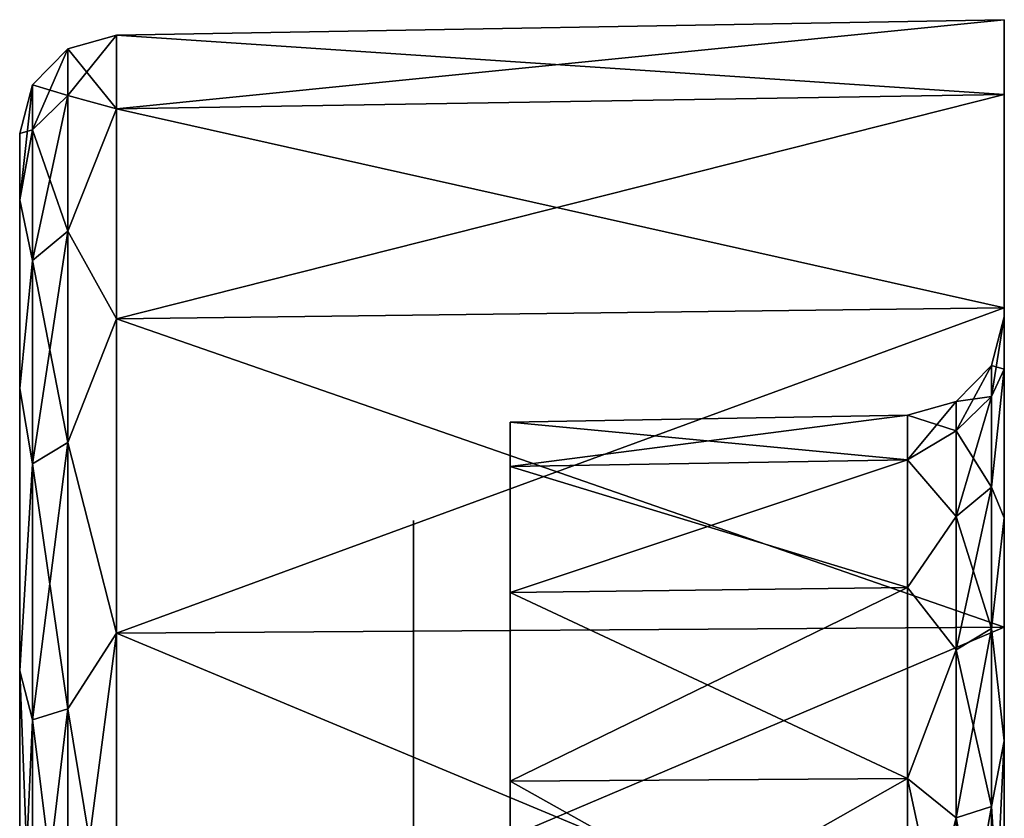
# Model space of a CAD drawing. Header units: millimetres. Extents: x -55 to 105, y -19 to 12.
# Tile 33 of 33: x 100 to 105, y 7 to 11. Entities that reach past the tile are written whole.
import ezdxf

# ---------------------------------------------------------------- set-up
doc = ezdxf.new("R2010")
doc.units = ezdxf.units.MM
doc.header["$LTSCALE"] = 26.699852
for name, color, linetype in [('156', 7, 'CONTINUOUS'), ('157', 7, 'CONTINUOUS'), ('158', 7, 'CONTINUOUS'), ('185', 7, 'CONTINUOUS'), ('186', 7, 'CONTINUOUS'), ('187', 7, 'CONTINUOUS'), ('67', 7, 'CONTINUOUS'), ('68', 7, 'CONTINUOUS'), ('71', 7, 'CONTINUOUS'), ('72', 7, 'CONTINUOUS'), ('78', 7, 'CONTINUOUS'), ('84', 7, 'CONTINUOUS'), ('86', 7, 'CONTINUOUS'), ('87', 7, 'CONTINUOUS'), ('93', 7, 'CONTINUOUS')]:
    doc.layers.add(name, color=color, linetype=linetype)

msp = doc.modelspace()

# ---------------------------------------------------------------- linework, layer by layer
at = {"layer": '156', "color": 250, "linetype": 'Continuous', "true_color": 0x2f3335}
for points in [[(100.4913, 10.9213, -25), (100.4913, 10.5467, -26.8833), (100.245, 10.8515, -25), (100.4913, 10.9213, -25)], [(100.245, 10.614, -26.4992), (100.0654, 10.6686, -25), (100.245, 10.8515, -25), (100.245, 10.614, -26.4992)], [(100.4913, 10.5467, -26.8833), (100.245, 10.614, -26.4992), (100.245, 10.8515, -25), (100.4913, 10.5467, -26.8833)], [(100.0654, 10.4401, -26.4427), (100, 10.4214, -25), (100.0654, 10.6686, -25), (100.0654, 10.4401, -26.4427)], [(100.0654, 10.4401, -26.4427), (100.0654, 10.6686, -25), (100.245, 10.614, -26.4992), (100.0654, 10.4401, -26.4427)], [(100.245, 9.9249, -27.8516), (100.0654, 10.4401, -26.4427), (100.245, 10.614, -26.4992), (100.245, 9.9249, -27.8516)], [(100.4913, 10.5467, -26.8833), (100.245, 9.9249, -27.8516), (100.245, 10.614, -26.4992), (100.4913, 10.5467, -26.8833)], [(100.4913, 10.5467, -26.8833), (100.4913, 9.4799, -28.4799), (100.245, 9.9249, -27.8516), (100.4913, 10.5467, -26.8833)], [(100.0654, 9.777, -27.7442), (100, 10.0849, -26.6918), (100.0654, 10.4401, -26.4427), (100.0654, 9.777, -27.7442)], [(100, 10.0849, -26.6918), (100, 10.4214, -25), (100.0654, 10.4401, -26.4427), (100, 10.0849, -26.6918)], [(100.0654, 9.777, -27.7442), (100.0654, 10.4401, -26.4427), (100.245, 9.9249, -27.8516), (100.0654, 9.777, -27.7442)], [(100, 9.1264, -28.1264), (100, 10.0849, -26.6918), (100.0654, 9.777, -27.7442), (100, 9.1264, -28.1264)], [(100.245, 8.8516, -28.9249), (100.0654, 9.777, -27.7442), (100.245, 9.9249, -27.8516), (100.245, 8.8516, -28.9249)], [(100.4913, 9.4799, -28.4799), (100.245, 8.8516, -28.9249), (100.245, 9.9249, -27.8516), (100.4913, 9.4799, -28.4799)], [(100.0654, 8.7442, -28.777), (100, 9.1264, -28.1264), (100.0654, 9.777, -27.7442), (100.0654, 8.7442, -28.777)], [(100.0654, 8.7442, -28.777), (100.0654, 9.777, -27.7442), (100.245, 8.8516, -28.9249), (100.0654, 8.7442, -28.777)], [(100.4913, 9.4799, -28.4799), (100.4913, 7.8833, -29.5467), (100.245, 8.8516, -28.9249), (100.4913, 9.4799, -28.4799)], [(100, 7.6918, -29.0849), (100, 9.1264, -28.1264), (100.0654, 8.7442, -28.777), (100, 7.6918, -29.0849)], [(100.245, 7.4992, -29.614), (100.0654, 8.7442, -28.777), (100.245, 8.8516, -28.9249), (100.245, 7.4992, -29.614)], [(100.4913, 7.8833, -29.5467), (100.245, 7.4992, -29.614), (100.245, 8.8516, -28.9249), (100.4913, 7.8833, -29.5467)], [(100.0654, 7.4427, -29.4401), (100, 7.6918, -29.0849), (100.0654, 8.7442, -28.777), (100.0654, 7.4427, -29.4401)], [(100.0654, 7.4427, -29.4401), (100.0654, 8.7442, -28.777), (100.245, 7.4992, -29.614), (100.0654, 7.4427, -29.4401)], [(100.4913, 7.8833, -29.5467), (100.4913, 6, -29.9213), (100.245, 7.4992, -29.614), (100.4913, 7.8833, -29.5467)], [(100.0654, 6, -29.6686), (100, 7.6918, -29.0849), (100.0654, 7.4427, -29.4401), (100.0654, 6, -29.6686)], [(100, 6, -29.4214), (100, 7.6918, -29.0849), (100.0654, 6, -29.6686), (100, 6, -29.4214)], [(100.245, 6, -29.8515), (100.0654, 7.4427, -29.4401), (100.245, 7.4992, -29.614), (100.245, 6, -29.8515)], [(100.4913, 6, -29.9213), (100.245, 6, -29.8515), (100.245, 7.4992, -29.614), (100.4913, 6, -29.9213)], [(100.245, 6, -29.8515), (100.0654, 6, -29.6686), (100.0654, 7.4427, -29.4401), (100.245, 6, -29.8515)]]:
    msp.add_3dface(points, dxfattribs=at)
at = {"layer": '157', "color": 250, "linetype": 'Continuous', "true_color": 0x2f3335}
for points in [[(100.4913, 10.9213, 25), (100.4913, 10.9213, -25), (100.245, 10.8515, -25), (100.4913, 10.9213, 25)], [(100.4913, 10.9213, 25), (100.245, 10.8515, -25), (100.245, 10.8515, 25), (100.4913, 10.9213, 25)], [(100.245, 10.8515, -25), (100.0654, 10.6686, -25), (100.245, 10.8515, 25), (100.245, 10.8515, -25)], [(100.245, 10.8515, 25), (100.0654, 10.6686, -25), (100.0654, 10.6686, 25), (100.245, 10.8515, 25)], [(100, 10.4214, -25), (100, 10.4214, 25), (100.0654, 10.6686, 25), (100, 10.4214, -25)], [(100.0654, 10.6686, -25), (100, 10.4214, -25), (100.0654, 10.6686, 25), (100.0654, 10.6686, -25)]]:
    msp.add_3dface(points, dxfattribs=at)
at = {"layer": '158', "color": 250, "linetype": 'Continuous', "true_color": 0x2f3335}
for points in [[(100.4913, 10.9213, 25), (100.245, 10.8515, 25), (100.245, 10.614, 26.4992), (100.4913, 10.9213, 25)], [(100.4913, 10.5467, 26.8833), (100.4913, 10.9213, 25), (100.245, 10.614, 26.4992), (100.4913, 10.5467, 26.8833)], [(100.245, 10.8515, 25), (100.0654, 10.6686, 25), (100.0654, 10.4401, 26.4427), (100.245, 10.8515, 25)], [(100.245, 10.8515, 25), (100.0654, 10.4401, 26.4427), (100.245, 10.614, 26.4992), (100.245, 10.8515, 25)], [(100.0654, 10.6686, 25), (100, 10.0849, 26.6918), (100.0654, 10.4401, 26.4427), (100.0654, 10.6686, 25)], [(100, 10.4214, 25), (100, 10.0849, 26.6918), (100.0654, 10.6686, 25), (100, 10.4214, 25)], [(100.245, 10.614, 26.4992), (100.0654, 9.777, 27.7442), (100.245, 9.9249, 27.8516), (100.245, 10.614, 26.4992)], [(100.0654, 10.4401, 26.4427), (100.0654, 9.777, 27.7442), (100.245, 10.614, 26.4992), (100.0654, 10.4401, 26.4427)], [(100.4913, 10.5467, 26.8833), (100.245, 10.614, 26.4992), (100.245, 9.9249, 27.8516), (100.4913, 10.5467, 26.8833)], [(100.4913, 9.4799, 28.4799), (100.4913, 10.5467, 26.8833), (100.245, 9.9249, 27.8516), (100.4913, 9.4799, 28.4799)], [(100.0654, 10.4401, 26.4427), (100, 10.0849, 26.6918), (100.0654, 9.777, 27.7442), (100.0654, 10.4401, 26.4427)], [(100, 10.0849, 26.6918), (100, 9.1264, 28.1264), (100.0654, 9.777, 27.7442), (100, 10.0849, 26.6918)], [(100.245, 9.9249, 27.8516), (100.0654, 8.7442, 28.777), (100.245, 8.8516, 28.9249), (100.245, 9.9249, 27.8516)], [(100.0654, 9.777, 27.7442), (100.0654, 8.7442, 28.777), (100.245, 9.9249, 27.8516), (100.0654, 9.777, 27.7442)], [(100.4913, 9.4799, 28.4799), (100.245, 9.9249, 27.8516), (100.245, 8.8516, 28.9249), (100.4913, 9.4799, 28.4799)], [(100.0654, 9.777, 27.7442), (100, 9.1264, 28.1264), (100.0654, 8.7442, 28.777), (100.0654, 9.777, 27.7442)], [(100.4913, 7.8833, 29.5467), (100.4913, 9.4799, 28.4799), (100.245, 8.8516, 28.9249), (100.4913, 7.8833, 29.5467)], [(100, 9.1264, 28.1264), (100, 7.6918, 29.0849), (100.0654, 8.7442, 28.777), (100, 9.1264, 28.1264)], [(100.0654, 8.7442, 28.777), (100.0654, 7.4427, 29.4401), (100.245, 8.8516, 28.9249), (100.0654, 8.7442, 28.777)], [(100.245, 8.8516, 28.9249), (100.0654, 7.4427, 29.4401), (100.245, 7.4992, 29.614), (100.245, 8.8516, 28.9249)], [(100.4913, 7.8833, 29.5467), (100.245, 8.8516, 28.9249), (100.245, 7.4992, 29.614), (100.4913, 7.8833, 29.5467)], [(100.0654, 8.7442, 28.777), (100, 7.6918, 29.0849), (100.0654, 7.4427, 29.4401), (100.0654, 8.7442, 28.777)], [(100.4913, 6, 29.9213), (100.4913, 7.8833, 29.5467), (100.245, 6, 29.8515), (100.4913, 6, 29.9213)], [(100.245, 6, 29.8515), (100.4913, 7.8833, 29.5467), (100.245, 7.4992, 29.614), (100.245, 6, 29.8515)], [(100, 7.6918, 29.0849), (100, 6, 29.4214), (100.0654, 7.4427, 29.4401), (100, 7.6918, 29.0849)], [(100.0654, 6, 29.6686), (100.245, 6, 29.8515), (100.245, 7.4992, 29.614), (100.0654, 6, 29.6686)], [(100.0654, 7.4427, 29.4401), (100.0654, 6, 29.6686), (100.245, 7.4992, 29.614), (100.0654, 7.4427, 29.4401)], [(100, 6, 29.4214), (100.0654, 6, 29.6686), (100.0654, 7.4427, 29.4401), (100, 6, 29.4214)]]:
    msp.add_3dface(points, dxfattribs=at)
at = {"layer": '185', "color": 250, "linetype": 'Continuous', "true_color": 0x2f3335}
for points in [[(104.9346, 9.085, -26.0024), (105, 9.491, -25), (104.9346, 9.2438, -25), (104.9346, 9.085, -26.0024)], [(105, 9.2254, -26.3358), (105, 9.491, -25), (104.9346, 9.085, -26.0024), (105, 9.2254, -26.3358)], [(104.755, 8.9112, -25.9459), (104.9346, 9.2438, -25), (104.755, 9.061, -25), (104.755, 8.9112, -25.9459)], [(104.9346, 9.085, -26.0024), (104.9346, 9.2438, -25), (104.755, 8.9112, -25.9459), (104.9346, 9.085, -26.0024)], [(104.9346, 8.6243, -26.9067), (105, 9.2254, -26.3358), (104.9346, 9.085, -26.0024), (104.9346, 8.6243, -26.9067)], [(105, 8.4685, -27.4685), (105, 9.2254, -26.3358), (104.9346, 8.6243, -26.9067), (105, 8.4685, -27.4685)], [(104.5087, 8.7634, -26.1447), (104.755, 8.9112, -25.9459), (104.755, 9.061, -25), (104.5087, 8.7634, -26.1447)], [(104.5087, 8.9911, -25), (104.5087, 8.7634, -26.1447), (104.755, 9.061, -25), (104.5087, 8.9911, -25)], [(104.755, 8.4764, -26.7992), (104.9346, 9.085, -26.0024), (104.755, 8.9112, -25.9459), (104.755, 8.4764, -26.7992)], [(104.9346, 8.6243, -26.9067), (104.9346, 9.085, -26.0024), (104.755, 8.4764, -26.7992), (104.9346, 8.6243, -26.9067)], [(104.5087, 8.7634, -26.1447), (104.755, 8.4764, -26.7992), (104.755, 8.9112, -25.9459), (104.5087, 8.7634, -26.1447)], [(104.5087, 8.7634, -26.1447), (104.5087, 8.115, -27.115), (104.755, 8.4764, -26.7992), (104.5087, 8.7634, -26.1447)], [(104.755, 7.7992, -27.4764), (104.9346, 8.6243, -26.9067), (104.755, 8.4764, -26.7992), (104.755, 7.7992, -27.4764)], [(104.9346, 7.9067, -27.6243), (104.9346, 8.6243, -26.9067), (104.755, 7.7992, -27.4764), (104.9346, 7.9067, -27.6243)], [(104.9346, 7.9067, -27.6243), (105, 8.4685, -27.4685), (104.9346, 8.6243, -26.9067), (104.9346, 7.9067, -27.6243)], [(104.5087, 8.115, -27.115), (104.755, 7.7992, -27.4764), (104.755, 8.4764, -26.7992), (104.5087, 8.115, -27.115)], [(105, 7.3358, -28.2254), (105, 8.4685, -27.4685), (104.9346, 7.9067, -27.6243), (105, 7.3358, -28.2254)], [(104.5087, 8.115, -27.115), (104.5087, 7.1447, -27.7634), (104.755, 7.7992, -27.4764), (104.5087, 8.115, -27.115)], [(104.755, 6.9459, -27.9112), (104.9346, 7.9067, -27.6243), (104.755, 7.7992, -27.4764), (104.755, 6.9459, -27.9112)], [(104.9346, 7.0024, -28.085), (104.9346, 7.9067, -27.6243), (104.755, 6.9459, -27.9112), (104.9346, 7.0024, -28.085)], [(104.9346, 7.0024, -28.085), (105, 7.3358, -28.2254), (104.9346, 7.9067, -27.6243), (104.9346, 7.0024, -28.085)], [(104.5087, 7.1447, -27.7634), (104.755, 6.9459, -27.9112), (104.755, 7.7992, -27.4764), (104.5087, 7.1447, -27.7634)], [(104.9346, 6, -28.2438), (105, 7.3358, -28.2254), (104.9346, 7.0024, -28.085), (104.9346, 6, -28.2438)], [(105, 6, -28.491), (105, 7.3358, -28.2254), (104.9346, 6, -28.2438), (105, 6, -28.491)], [(104.5087, 7.1447, -27.7634), (104.5087, 6, -27.9911), (104.755, 6.9459, -27.9112), (104.5087, 7.1447, -27.7634)], [(104.755, 6, -28.061), (104.9346, 6, -28.2438), (104.9346, 7.0024, -28.085), (104.755, 6, -28.061)], [(104.755, 6, -28.061), (104.9346, 7.0024, -28.085), (104.755, 6.9459, -27.9112), (104.755, 6, -28.061)], [(104.5087, 6, -27.9911), (104.755, 6, -28.061), (104.755, 6.9459, -27.9112), (104.5087, 6, -27.9911)]]:
    msp.add_3dface(points, dxfattribs=at)
at = {"layer": '186', "color": 250, "linetype": 'Continuous', "true_color": 0x2f3335}
for points in [[(104.9346, 9.2438, -25), (105, 9.491, -25), (104.9346, 9.2438, 25), (104.9346, 9.2438, -25)], [(105, 9.491, -25), (105, 9.491, 25), (104.9346, 9.2438, 25), (105, 9.491, -25)], [(104.755, 9.061, 25), (104.9346, 9.2438, -25), (104.9346, 9.2438, 25), (104.755, 9.061, 25)], [(104.755, 9.061, -25), (104.9346, 9.2438, -25), (104.755, 9.061, 25), (104.755, 9.061, -25)], [(104.5087, 8.9911, 25), (104.755, 9.061, -25), (104.755, 9.061, 25), (104.5087, 8.9911, 25)], [(104.5087, 8.9911, 25), (104.5087, 8.9911, -25), (104.755, 9.061, -25), (104.5087, 8.9911, 25)]]:
    msp.add_3dface(points, dxfattribs=at)
at = {"layer": '187', "color": 250, "linetype": 'Continuous', "true_color": 0x2f3335}
for points in [[(105, 9.491, 25), (105, 9.2254, 26.3358), (104.9346, 9.2438, 25), (105, 9.491, 25)], [(104.755, 9.061, 25), (104.9346, 9.2438, 25), (104.9346, 9.085, 26.0024), (104.755, 9.061, 25)], [(104.9346, 9.2438, 25), (105, 9.2254, 26.3358), (104.9346, 9.085, 26.0024), (104.9346, 9.2438, 25)], [(104.9346, 9.085, 26.0024), (105, 9.2254, 26.3358), (104.9346, 8.6243, 26.9067), (104.9346, 9.085, 26.0024)], [(105, 9.2254, 26.3358), (105, 8.4685, 27.4685), (104.9346, 8.6243, 26.9067), (105, 9.2254, 26.3358)], [(104.5087, 8.9911, 25), (104.755, 9.061, 25), (104.755, 8.9112, 25.9459), (104.5087, 8.9911, 25)], [(104.9346, 9.085, 26.0024), (104.9346, 8.6243, 26.9067), (104.755, 8.9112, 25.9459), (104.9346, 9.085, 26.0024)], [(104.755, 9.061, 25), (104.9346, 9.085, 26.0024), (104.755, 8.9112, 25.9459), (104.755, 9.061, 25)], [(104.5087, 8.7634, 26.1447), (104.5087, 8.9911, 25), (104.755, 8.9112, 25.9459), (104.5087, 8.7634, 26.1447)], [(104.5087, 8.7634, 26.1447), (104.755, 8.9112, 25.9459), (104.755, 8.4764, 26.7992), (104.5087, 8.7634, 26.1447)], [(104.755, 8.9112, 25.9459), (104.9346, 8.6243, 26.9067), (104.755, 8.4764, 26.7992), (104.755, 8.9112, 25.9459)], [(104.5087, 8.115, 27.115), (104.5087, 8.7634, 26.1447), (104.755, 8.4764, 26.7992), (104.5087, 8.115, 27.115)], [(104.9346, 8.6243, 26.9067), (104.9346, 7.9067, 27.6243), (104.755, 8.4764, 26.7992), (104.9346, 8.6243, 26.9067)], [(104.9346, 8.6243, 26.9067), (105, 8.4685, 27.4685), (104.9346, 7.9067, 27.6243), (104.9346, 8.6243, 26.9067)], [(104.5087, 8.115, 27.115), (104.755, 8.4764, 26.7992), (104.755, 7.7992, 27.4764), (104.5087, 8.115, 27.115)], [(104.755, 8.4764, 26.7992), (104.9346, 7.9067, 27.6243), (104.755, 7.7992, 27.4764), (104.755, 8.4764, 26.7992)], [(105, 8.4685, 27.4685), (105, 7.3358, 28.2254), (104.9346, 7.9067, 27.6243), (105, 8.4685, 27.4685)], [(104.5087, 7.1447, 27.7634), (104.5087, 8.115, 27.115), (104.755, 7.7992, 27.4764), (104.5087, 7.1447, 27.7634)], [(104.9346, 7.9067, 27.6243), (104.9346, 7.0024, 28.085), (104.755, 7.7992, 27.4764), (104.9346, 7.9067, 27.6243)], [(104.9346, 7.9067, 27.6243), (105, 7.3358, 28.2254), (104.9346, 7.0024, 28.085), (104.9346, 7.9067, 27.6243)], [(104.5087, 7.1447, 27.7634), (104.755, 7.7992, 27.4764), (104.755, 6.9459, 27.9112), (104.5087, 7.1447, 27.7634)], [(104.755, 7.7992, 27.4764), (104.9346, 7.0024, 28.085), (104.755, 6.9459, 27.9112), (104.755, 7.7992, 27.4764)], [(105, 7.3358, 28.2254), (105, 6, 28.491), (104.9346, 7.0024, 28.085), (105, 7.3358, 28.2254)], [(104.5087, 7.1447, 27.7634), (104.755, 6.9459, 27.9112), (104.755, 6, 28.061), (104.5087, 7.1447, 27.7634)], [(104.5087, 6, 27.9911), (104.5087, 7.1447, 27.7634), (104.755, 6, 28.061), (104.5087, 6, 27.9911)], [(104.9346, 7.0024, 28.085), (104.9346, 6, 28.2438), (104.755, 6.9459, 27.9112), (104.9346, 7.0024, 28.085)], [(104.9346, 7.0024, 28.085), (105, 6, 28.491), (104.9346, 6, 28.2438), (104.9346, 7.0024, 28.085)], [(104.755, 6.9459, 27.9112), (104.9346, 6, 28.2438), (104.755, 6, 28.061), (104.755, 6.9459, 27.9112)]]:
    msp.add_3dface(points, dxfattribs=at)
at = {"layer": '67', "color": 250, "linetype": 'Continuous', "true_color": 0x2f3335}
for points in [[(105, 11, -25), (105, 11, 25), (105, 9.491, -25), (105, 11, -25)], [(105, 9.491, -25), (105, 11, 25), (105, 9.491, 25), (105, 9.491, -25)], [(105, 10.6194, -26.9134), (105, 11, -25), (105, 9.2254, -26.3358), (105, 10.6194, -26.9134)], [(105, 9.2254, -26.3358), (105, 11, -25), (105, 9.491, -25), (105, 9.2254, -26.3358)], [(105, 11, 25), (105, 10.6194, 26.9134), (105, 9.491, 25), (105, 11, 25)], [(105, 9.491, 25), (105, 10.6194, 26.9134), (105, 9.2254, 26.3358), (105, 9.491, 25)], [(105, 9.2254, 26.3358), (105, 10.6194, 26.9134), (105, 8.4685, 27.4685), (105, 9.2254, 26.3358)], [(105, 9.5355, -28.5355), (105, 10.6194, -26.9134), (105, 7.3358, -28.2254), (105, 9.5355, -28.5355)], [(105, 7.3358, -28.2254), (105, 10.6194, -26.9134), (105, 8.4685, -27.4685), (105, 7.3358, -28.2254)], [(105, 8.4685, -27.4685), (105, 10.6194, -26.9134), (105, 9.2254, -26.3358), (105, 8.4685, -27.4685)], [(105, 10.6194, 26.9134), (105, 9.5355, 28.5355), (105, 8.4685, 27.4685), (105, 10.6194, 26.9134)], [(105, -15.9134, -29.6194), (105, 9.5355, -28.5355), (105, -17.5355, -28.5355), (105, -15.9134, -29.6194)], [(105, -17.5355, -28.5355), (105, 9.5355, -28.5355), (105, 6, -28.491), (105, -17.5355, -28.5355)], [(105, 6, -28.491), (105, 9.5355, -28.5355), (105, 7.3358, -28.2254), (105, 6, -28.491)], [(105, 7.9134, -29.6194), (105, 9.5355, -28.5355), (105, -15.9134, -29.6194), (105, 7.9134, -29.6194)], [(105, 9.5355, 28.5355), (105, 7.9134, 29.6194), (105, -17.5355, 28.5355), (105, 9.5355, 28.5355)], [(105, 9.5355, 28.5355), (105, -17.5355, 28.5355), (105, -14, 28.491), (105, 9.5355, 28.5355)], [(105, 0.2817, 28.491), (105, 9.5355, 28.5355), (105, -8.2817, 28.491), (105, 0.2817, 28.491)], [(105, 9.5355, 28.5355), (105, 0.2817, 28.491), (105, 6, 28.491), (105, 9.5355, 28.5355)], [(105, -8.2817, 28.491), (105, 9.5355, 28.5355), (105, -14, 28.491), (105, -8.2817, 28.491)], [(105, 8.4685, 27.4685), (105, 9.5355, 28.5355), (105, 7.3358, 28.2254), (105, 8.4685, 27.4685)], [(105, 7.3358, 28.2254), (105, 9.5355, 28.5355), (105, 6, 28.491), (105, 7.3358, 28.2254)], [(105, 6, -30), (105, 7.9134, -29.6194), (105, -14, -30), (105, 6, -30)], [(105, -14, -30), (105, 7.9134, -29.6194), (105, -15.9134, -29.6194), (105, -14, -30)], [(105, -17.5355, 28.5355), (105, 7.9134, 29.6194), (105, -15.9134, 29.6194), (105, -17.5355, 28.5355)], [(105, 7.9134, 29.6194), (105, 6, 30), (105, -15.9134, 29.6194), (105, 7.9134, 29.6194)]]:
    msp.add_3dface(points, dxfattribs=at)
at = {"layer": '68', "color": 250, "linetype": 'Continuous', "true_color": 0x2f3335}
for points in [[(100, 10.0849, -26.6918), (100, 1.1076, -25.4063), (100, 10.4214, -25), (100, 10.0849, -26.6918)], [(100, 0.6024, -19.8964), (100, -0.7391, -19.1677), (100, 10.4214, -25), (100, 0.6024, -19.8964)], [(100, 1.1076, -25.4063), (100, 1.8363, -24.0649), (100, 10.4214, -25), (100, 1.1076, -25.4063)], [(100, 10.4214, -25), (100, -0.7391, -19.1677), (100, -12.0142, -13), (100, 10.4214, -25)], [(100, 1.5628, -21.0829), (100, 0.6024, -19.8964), (100, 10.4214, -25), (100, 1.5628, -21.0829)], [(100, 1.8363, -24.0649), (100, 1.9961, -22.5467), (100, 10.4214, -25), (100, 1.8363, -24.0649)], [(100, 1.9961, -22.5467), (100, 1.5628, -21.0829), (100, 10.4214, -25), (100, 1.9961, -22.5467)], [(100, 1.8363, 24.0649), (100, 1.1076, 25.4063), (100, 10.4214, 25), (100, 1.8363, 24.0649)], [(100, 10.4214, 25), (100, -0.079, 26.3668), (100, 10.0849, 26.6918), (100, 10.4214, 25)], [(100, 1.1076, 25.4063), (100, -0.079, 26.3668), (100, 10.4214, 25), (100, 1.1076, 25.4063)], [(100, 4.3142, -12.7), (100, 4.3142, 12.7), (100, 10.4214, -25), (100, 4.3142, -12.7)], [(100, 4.3142, -12.7), (100, 10.4214, -25), (100, 4.2263, -12.9121), (100, 4.3142, -12.7)], [(100, 4.3142, 12.7), (100, 1.8363, 24.0649), (100, 10.4214, 25), (100, 4.3142, 12.7)], [(100, 10.4214, -25), (100, 4.3142, 12.7), (100, 10.4214, 25), (100, 10.4214, -25)], [(100, 4.0142, -13), (100, 10.4214, -25), (100, -12.0142, -13), (100, 4.0142, -13)], [(100, 4.2263, -12.9121), (100, 10.4214, -25), (100, 4.0142, -13), (100, 4.2263, -12.9121)], [(100, -4, 26.9125), (100, -17.1264, 28.1264), (100, 10.0849, 26.6918), (100, -4, 26.9125)], [(100, -1.5428, 26.8001), (100, -4, 26.9125), (100, 10.0849, 26.6918), (100, -1.5428, 26.8001)], [(100, -0.079, -26.3668), (100, 1.1076, -25.4063), (100, 10.0849, -26.6918), (100, -0.079, -26.3668)], [(100, -0.079, 26.3668), (100, -1.5428, 26.8001), (100, 10.0849, 26.6918), (100, -0.079, 26.3668)], [(100, 9.1264, -28.1264), (100, -1.5428, -26.8001), (100, 10.0849, -26.6918), (100, 9.1264, -28.1264)], [(100, -1.5428, -26.8001), (100, -0.079, -26.3668), (100, 10.0849, -26.6918), (100, -1.5428, -26.8001)], [(100, 10.0849, 26.6918), (100, -17.1264, 28.1264), (100, 9.1264, 28.1264), (100, 10.0849, 26.6918)], [(100, -4, -26.9125), (100, -1.5428, -26.8001), (100, 9.1264, -28.1264), (100, -4, -26.9125)], [(100, -18.0849, -26.6918), (100, -4, -26.9125), (100, 9.1264, -28.1264), (100, -18.0849, -26.6918)], [(100, 7.6918, -29.0849), (100, -17.1264, -28.1264), (100, 9.1264, -28.1264), (100, 7.6918, -29.0849)], [(100, -17.1264, -28.1264), (100, -18.0849, -26.6918), (100, 9.1264, -28.1264), (100, -17.1264, -28.1264)], [(100, -17.1264, 28.1264), (100, -15.6918, 29.0849), (100, 9.1264, 28.1264), (100, -17.1264, 28.1264)], [(100, 9.1264, 28.1264), (100, -15.6918, 29.0849), (100, 7.6918, 29.0849), (100, 9.1264, 28.1264)], [(100, 6, -29.4214), (100, -15.6918, -29.0849), (100, 7.6918, -29.0849), (100, 6, -29.4214)], [(100, -15.6918, -29.0849), (100, -17.1264, -28.1264), (100, 7.6918, -29.0849), (100, -15.6918, -29.0849)], [(100, -14, 29.4214), (100, 6, 29.4214), (100, 7.6918, 29.0849), (100, -14, 29.4214)], [(100, -15.6918, 29.0849), (100, -14, 29.4214), (100, 7.6918, 29.0849), (100, -15.6918, 29.0849)]]:
    msp.add_3dface(points, dxfattribs=at)
at = {"layer": '71', "color": 250, "linetype": 'Continuous', "true_color": 0x2f3335}
for points in [[(105, 11, 25), (105, 11, -25), (100.4913, 10.9213, 25), (105, 11, 25)], [(100.4913, 10.9213, 25), (105, 11, -25), (100.4913, 10.9213, -25), (100.4913, 10.9213, 25)]]:
    msp.add_3dface(points, dxfattribs=at)
at = {"layer": '72', "color": 250, "linetype": 'Continuous', "true_color": 0x2f3335}
for points in [[(105, 11, -25), (105, 10.6194, -26.9134), (100.4913, 10.9213, -25), (105, 11, -25)], [(100.4913, 10.9213, -25), (105, 10.6194, -26.9134), (100.4913, 10.5467, -26.8833), (100.4913, 10.9213, -25)], [(105, 10.6194, -26.9134), (105, 9.5355, -28.5355), (100.4913, 10.5467, -26.8833), (105, 10.6194, -26.9134)], [(100.4913, 10.5467, -26.8833), (105, 9.5355, -28.5355), (100.4913, 9.4799, -28.4799), (100.4913, 10.5467, -26.8833)], [(105, 9.5355, -28.5355), (105, 7.9134, -29.6194), (100.4913, 9.4799, -28.4799), (105, 9.5355, -28.5355)], [(100.4913, 9.4799, -28.4799), (105, 7.9134, -29.6194), (100.4913, 7.8833, -29.5467), (100.4913, 9.4799, -28.4799)], [(105, 7.9134, -29.6194), (105, 6, -30), (100.4913, 7.8833, -29.5467), (105, 7.9134, -29.6194)], [(100.4913, 7.8833, -29.5467), (105, 6, -30), (100.4913, 6, -29.9213), (100.4913, 7.8833, -29.5467)]]:
    msp.add_3dface(points, dxfattribs=at)
at = {"layer": '78', "color": 250, "linetype": 'Continuous', "true_color": 0x2f3335}
for points in [[(105, 10.6194, 26.9134), (105, 11, 25), (100.4913, 10.5467, 26.8833), (105, 10.6194, 26.9134)], [(105, 11, 25), (100.4913, 10.9213, 25), (100.4913, 10.5467, 26.8833), (105, 11, 25)], [(100.4913, 9.4799, 28.4799), (105, 10.6194, 26.9134), (100.4913, 10.5467, 26.8833), (100.4913, 9.4799, 28.4799)], [(105, 9.5355, 28.5355), (105, 10.6194, 26.9134), (100.4913, 9.4799, 28.4799), (105, 9.5355, 28.5355)], [(100.4913, 7.8833, 29.5467), (105, 9.5355, 28.5355), (100.4913, 9.4799, 28.4799), (100.4913, 7.8833, 29.5467)], [(105, 7.9134, 29.6194), (105, 9.5355, 28.5355), (100.4913, 7.8833, 29.5467), (105, 7.9134, 29.6194)], [(105, 6, 30), (105, 7.9134, 29.6194), (100.4913, 6, 29.9213), (105, 6, 30)], [(100.4913, 6, 29.9213), (105, 7.9134, 29.6194), (100.4913, 7.8833, 29.5467), (100.4913, 6, 29.9213)]]:
    msp.add_3dface(points, dxfattribs=at)
at = {"layer": '84', "color": 250, "linetype": 'Continuous', "true_color": 0x2f3335}
for points in [[(102, 1.351, 19.0027), (102, 1.316, 12.8017), (102, 8.456, 25), (102, 1.351, 19.0027)], [(102, 8.2691, 25.9397), (102, 2.9478, 24.4163), (102, 8.456, 25), (102, 8.2691, 25.9397)], [(102, 2.9478, 24.4163), (102, 3.1575, 22.4454), (102, 8.456, 25), (102, 2.9478, 24.4163)], [(102, 3.1575, 22.4454), (102, 2.5967, 20.5443), (102, 8.456, 25), (102, 3.1575, 22.4454)], [(102, 2.9475, -24.4173), (102, 8.456, 25), (102, 3.1577, -22.4477), (102, 2.9475, -24.4173)], [(102, 2.5967, 20.5443), (102, 1.351, 19.0027), (102, 8.456, 25), (102, 2.5967, 20.5443)], [(102, 8.2691, -25.9397), (102, 8.456, -25), (102, 1.9997, -26.1568), (102, 8.2691, -25.9397)], [(102, 8.456, -25), (102, 8.456, 25), (102, 2.9475, -24.4173), (102, 8.456, -25)], [(102, 1.9997, -26.1568), (102, 8.456, -25), (102, 2.9475, -24.4173), (102, 1.9997, -26.1568)], [(102, 1.316, 12.8017), (102, 1.8696, 12.7465), (102, 8.456, 25), (102, 1.316, 12.8017)], [(102, 1.8696, 12.7465), (102, 2.3945, 12.5857), (102, 8.456, 25), (102, 1.8696, 12.7465)], [(102, 2.3945, 12.5857), (102, 3.299, 11.9785), (102, 8.456, 25), (102, 2.3945, 12.5857)], [(102, 3.299, 11.9785), (102, 3.9033, 11.0722), (102, 8.456, 25), (102, 3.299, 11.9785)], [(102, 3.9033, 11.0722), (102, 4.1159, 10.0018), (102, 8.456, 25), (102, 3.9033, 11.0722)], [(102, 4.1159, 10.0018), (102, 4.1159, -10.0018), (102, 8.456, 25), (102, 4.1159, 10.0018)], [(102, 8.456, 25), (102, 4.0606, -10.5554), (102, 3.1577, -22.4477), (102, 8.456, 25)], [(102, 4.1159, -10.0018), (102, 4.0606, -10.5554), (102, 8.456, 25), (102, 4.1159, -10.0018)], [(102, 7.7366, -26.7366), (102, 8.2691, -25.9397), (102, 1.9997, -26.1568), (102, 7.7366, -26.7366)], [(102, 7.7366, 26.7366), (102, 1.9996, 26.1568), (102, 8.2691, 25.9397), (102, 7.7366, 26.7366)], [(102, 1.9996, 26.1568), (102, 2.9478, 24.4163), (102, 8.2691, 25.9397), (102, 1.9996, 26.1568)], [(102, 6.9397, -27.2691), (102, 7.7366, -26.7366), (102, 0.4582, -27.4014), (102, 6.9397, -27.2691)], [(102, 0.4582, -27.4014), (102, 7.7366, -26.7366), (102, 1.9997, -26.1568), (102, 0.4582, -27.4014)], [(102, 6.9397, 27.2691), (102, 1.9996, 26.1568), (102, 7.7366, 26.7366), (102, 6.9397, 27.2691)]]:
    msp.add_3dface(points, dxfattribs=at)
at = {"layer": '86', "color": 250, "linetype": 'Continuous', "true_color": 0x2f3335}
for points in [[(102.4913, 8.9559, -25), (104.5087, 8.9911, 25), (102.4913, 8.9559, 25), (102.4913, 8.9559, -25)], [(104.5087, 8.9911, -25), (104.5087, 8.9911, 25), (102.4913, 8.9559, -25), (104.5087, 8.9911, -25)]]:
    msp.add_3dface(points, dxfattribs=at)
at = {"layer": '87', "color": 250, "linetype": 'Continuous', "true_color": 0x2f3335}
for points in [[(104.5087, 8.7634, -26.1447), (104.5087, 8.9911, -25), (102.4913, 8.7309, -26.1312), (104.5087, 8.7634, -26.1447)], [(104.5087, 8.9911, -25), (102.4913, 8.9559, -25), (102.4913, 8.7309, -26.1312), (104.5087, 8.9911, -25)], [(104.5087, 8.115, -27.115), (104.5087, 8.7634, -26.1447), (102.4913, 8.0901, -27.0901), (104.5087, 8.115, -27.115)], [(102.4913, 8.0901, -27.0901), (104.5087, 8.7634, -26.1447), (102.4913, 8.7309, -26.1312), (102.4913, 8.0901, -27.0901)], [(102.4913, 7.1312, -27.7309), (104.5087, 8.115, -27.115), (102.4913, 8.0901, -27.0901), (102.4913, 7.1312, -27.7309)], [(104.5087, 7.1447, -27.7634), (104.5087, 8.115, -27.115), (102.4913, 7.1312, -27.7309), (104.5087, 7.1447, -27.7634)], [(104.5087, 6, -27.9911), (104.5087, 7.1447, -27.7634), (102.4913, 6, -27.9559), (104.5087, 6, -27.9911)], [(102.4913, 6, -27.9559), (104.5087, 7.1447, -27.7634), (102.4913, 7.1312, -27.7309), (102.4913, 6, -27.9559)]]:
    msp.add_3dface(points, dxfattribs=at)
at = {"layer": '93', "color": 250, "linetype": 'Continuous', "true_color": 0x2f3335}
for points in [[(102.4913, 8.9559, 25), (104.5087, 8.9911, 25), (104.5087, 8.7634, 26.1447), (102.4913, 8.9559, 25)], [(102.4913, 8.9559, 25), (104.5087, 8.7634, 26.1447), (102.4913, 8.7309, 26.1312), (102.4913, 8.9559, 25)], [(104.5087, 8.7634, 26.1447), (104.5087, 8.115, 27.115), (102.4913, 8.7309, 26.1312), (104.5087, 8.7634, 26.1447)], [(102.4913, 8.7309, 26.1312), (104.5087, 8.115, 27.115), (102.4913, 8.0901, 27.0901), (102.4913, 8.7309, 26.1312)], [(104.5087, 8.115, 27.115), (104.5087, 7.1447, 27.7634), (102.4913, 8.0901, 27.0901), (104.5087, 8.115, 27.115)], [(102.4913, 8.0901, 27.0901), (104.5087, 7.1447, 27.7634), (102.4913, 7.1312, 27.7309), (102.4913, 8.0901, 27.0901)], [(104.5087, 7.1447, 27.7634), (104.5087, 6, 27.9911), (102.4913, 7.1312, 27.7309), (104.5087, 7.1447, 27.7634)], [(104.5087, 6, 27.9911), (102.4913, 6, 27.9559), (102.4913, 7.1312, 27.7309), (104.5087, 6, 27.9911)]]:
    msp.add_3dface(points, dxfattribs=at)

doc.saveas('drawing.dxf')
